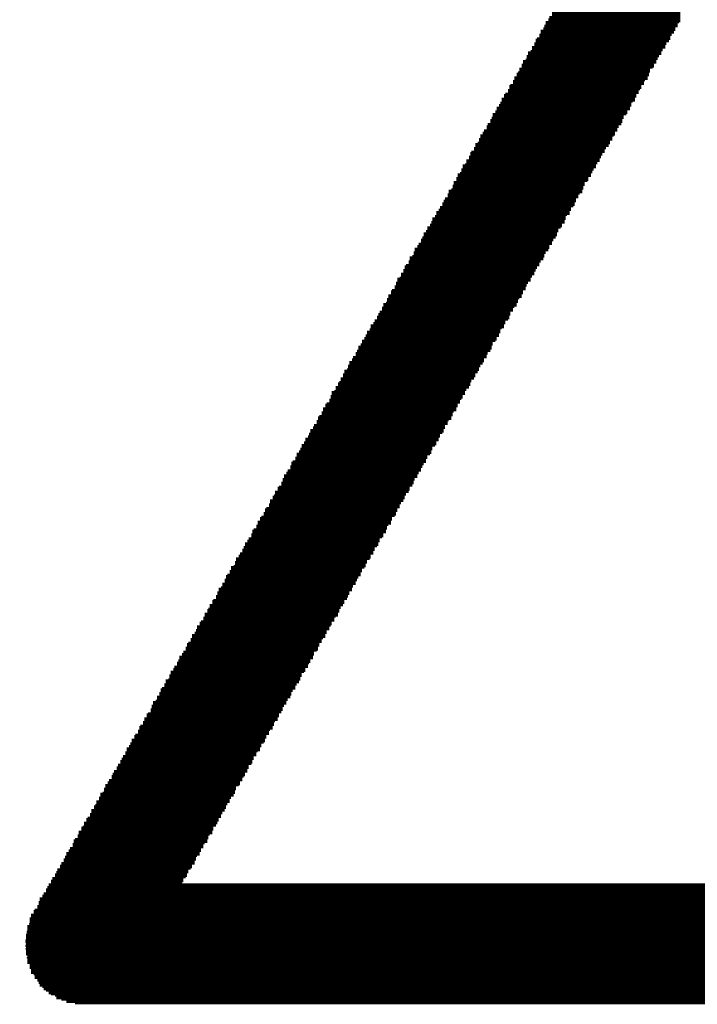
# Model space of a CAD drawing. Extents: x -0.07 to 0.95, y -0.15 to 2.1.
# Tile 11 of 17: x 0.7667 to 0.8206, y 1.1907 to 1.2689. Entities that reach past the tile are written whole.
import ezdxf

# ---------------------------------------------------------------- set-up
doc = ezdxf.new("R2010")
doc.units = 0
doc.layers.get('0').update_dxf_attribs({"linetype": 'CONTINUOUS'})
doc.layers.add('gto', color=2, linetype='CONTINUOUS')

# ---------------------------------------------------------------- blocks, each defined once
blk = doc.blocks.new('D64')
at = {"const_width": 0.00005}
blk.add_lwpolyline([(-0.000025, 0, 1), (0.000025, 0, 1)], format="xyb", close=True, dxfattribs=at)

msp = doc.modelspace()

# ---------------------------------------------------------------- linework, layer by layer
at = {"layer": 'gto', "color": 2, "const_width": 0.001}
for points in [[(0.8088, 1.2687), (0.8188, 1.2687)], [(0.809, 1.269), (0.819, 1.269)], [(0.809, 1.2688), (0.819, 1.2688)], [(0.8091, 1.2692), (0.8192, 1.2692)], [(0.8091, 1.2691), (0.8191, 1.2691)], [(0.8084, 1.268), (0.8184, 1.268)], [(0.8085, 1.2683), (0.8187, 1.2683)], [(0.8085, 1.2681), (0.8185, 1.2681)], [(0.8087, 1.2685), (0.8188, 1.2685)], [(0.8087, 1.2684), (0.8187, 1.2684)], [(0.808, 1.2673), (0.818, 1.2673)], [(0.8081, 1.2676), (0.8183, 1.2676)], [(0.8081, 1.2674), (0.8181, 1.2674)], [(0.8083, 1.2678), (0.8184, 1.2678)], [(0.8083, 1.2677), (0.8183, 1.2677)], [(0.8076, 1.2666), (0.8177, 1.2666)], [(0.8076, 1.2664), (0.8175, 1.2664)], [(0.8077, 1.2669), (0.8178, 1.2669)], [(0.8077, 1.2667), (0.8177, 1.2667)], [(0.8078, 1.267), (0.8178, 1.267)], [(0.808, 1.2671), (0.818, 1.2671)], [(0.807, 1.2656), (0.8171, 1.2656)], [(0.8071, 1.2659), (0.8173, 1.2659)], [(0.8071, 1.2657), (0.8171, 1.2657)], [(0.8073, 1.266), (0.8173, 1.266)], [(0.8074, 1.2663), (0.8174, 1.2663)], [(0.8074, 1.2662), (0.8174, 1.2662)], [(0.8066, 1.2649), (0.8167, 1.2649)], [(0.8067, 1.2652), (0.8168, 1.2652)], [(0.8067, 1.265), (0.8167, 1.265)], [(0.8069, 1.2653), (0.8168, 1.2653)], [(0.807, 1.2655), (0.817, 1.2655)], [(0.8062, 1.2642), (0.8163, 1.2642)], [(0.8062, 1.264), (0.8161, 1.264)], [(0.8063, 1.2643), (0.8163, 1.2643)], [(0.8064, 1.2646), (0.8166, 1.2646)], [(0.8064, 1.2645), (0.8164, 1.2645)], [(0.8066, 1.2647), (0.8166, 1.2647)], [(0.8057, 1.2633), (0.8157, 1.2633)], [(0.8059, 1.2636), (0.8159, 1.2636)], [(0.8059, 1.2635), (0.8159, 1.2635)], [(0.806, 1.2639), (0.8161, 1.2639)], [(0.806, 1.2638), (0.816, 1.2638)], [(0.8052, 1.2625), (0.8153, 1.2625)], [(0.8053, 1.2626), (0.8153, 1.2626)], [(0.8055, 1.2629), (0.8156, 1.2629)], [(0.8055, 1.2628), (0.8154, 1.2628)], [(0.8056, 1.2632), (0.8157, 1.2632)], [(0.8056, 1.2631), (0.8156, 1.2631)], [(0.8048, 1.2617), (0.8147, 1.2617)], [(0.8049, 1.2619), (0.815, 1.2619)], [(0.8049, 1.2618), (0.8149, 1.2618)], [(0.805, 1.2622), (0.8152, 1.2622)], [(0.805, 1.2621), (0.815, 1.2621)], [(0.8052, 1.2624), (0.8152, 1.2624)], [(0.8043, 1.261), (0.8145, 1.261)], [(0.8045, 1.2612), (0.8146, 1.2612)], [(0.8045, 1.2611), (0.8145, 1.2611)], [(0.8046, 1.2615), (0.8147, 1.2615)], [(0.8046, 1.2614), (0.8146, 1.2614)], [(0.8039, 1.2602), (0.814, 1.2602)], [(0.8039, 1.2601), (0.8139, 1.2601)], [(0.8041, 1.2605), (0.8142, 1.2605)], [(0.8041, 1.2604), (0.814, 1.2604)], [(0.8042, 1.2607), (0.8142, 1.2607)], [(0.8043, 1.2608), (0.8143, 1.2608)], [(0.8035, 1.2595), (0.8136, 1.2595)], [(0.8035, 1.2594), (0.8135, 1.2594)], [(0.8036, 1.2597), (0.8136, 1.2597)], [(0.8038, 1.26), (0.8138, 1.26)], [(0.8038, 1.2598), (0.8138, 1.2598)], [(0.8029, 1.2586), (0.813, 1.2586)], [(0.8031, 1.2587), (0.813, 1.2587)], [(0.8032, 1.259), (0.8132, 1.259)], [(0.8032, 1.2588), (0.8132, 1.2588)], [(0.8033, 1.2593), (0.8135, 1.2593)], [(0.8033, 1.2591), (0.8133, 1.2591)], [(0.8025, 1.2579), (0.8126, 1.2579)], [(0.8026, 1.258), (0.8126, 1.258)], [(0.8028, 1.2583), (0.8128, 1.2583)], [(0.8028, 1.2581), (0.8128, 1.2581)], [(0.8029, 1.2584), (0.8129, 1.2584)], [(0.8021, 1.257), (0.8121, 1.257)], [(0.8022, 1.2573), (0.8122, 1.2573)], [(0.8022, 1.2572), (0.8122, 1.2572)], [(0.8024, 1.2576), (0.8125, 1.2576)], [(0.8024, 1.2574), (0.8123, 1.2574)], [(0.8025, 1.2577), (0.8125, 1.2577)], [(0.8015, 1.2562), (0.8116, 1.2562)], [(0.8017, 1.2563), (0.8116, 1.2563)], [(0.8018, 1.2566), (0.8119, 1.2566)], [(0.8018, 1.2565), (0.8118, 1.2565)], [(0.8019, 1.2569), (0.8121, 1.2569)], [(0.8019, 1.2567), (0.8119, 1.2567)], [(0.8012, 1.2556), (0.8114, 1.2556)], [(0.8012, 1.2555), (0.8112, 1.2555)], [(0.8014, 1.2559), (0.8115, 1.2559)], [(0.8014, 1.2557), (0.8114, 1.2557)], [(0.8015, 1.256), (0.8115, 1.256)], [(0.8008, 1.2549), (0.8109, 1.2549)], [(0.8008, 1.2548), (0.8108, 1.2548)], [(0.801, 1.255), (0.8109, 1.255)], [(0.8011, 1.2553), (0.8111, 1.2553)], [(0.8011, 1.2552), (0.8111, 1.2552)], [(0.8003, 1.2539), (0.8104, 1.2539)], [(0.8004, 1.2541), (0.8104, 1.2541)], [(0.8005, 1.2543), (0.8105, 1.2543)], [(0.8005, 1.2542), (0.8105, 1.2542)], [(0.8007, 1.2546), (0.8108, 1.2546)], [(0.8007, 1.2545), (0.8107, 1.2545)], [(0.7998, 1.2532), (0.81, 1.2532)], [(0.7998, 1.2531), (0.8098, 1.2531)], [(0.8, 1.2534), (0.81, 1.2534)], [(0.8001, 1.2536), (0.8101, 1.2536)], [(0.8001, 1.2535), (0.8101, 1.2535)], [(0.8003, 1.2538), (0.8102, 1.2538)], [(0.7994, 1.2524), (0.8094, 1.2524)], [(0.7995, 1.2527), (0.8095, 1.2527)], [(0.7995, 1.2525), (0.8095, 1.2525)], [(0.7997, 1.2529), (0.8098, 1.2529)], [(0.7997, 1.2528), (0.8097, 1.2528)], [(0.7988, 1.2515), (0.809, 1.2515)], [(0.799, 1.2517), (0.809, 1.2517)], [(0.7991, 1.252), (0.8093, 1.252)], [(0.7991, 1.2518), (0.8091, 1.2518)], [(0.7993, 1.2522), (0.8094, 1.2522)], [(0.7993, 1.2521), (0.8093, 1.2521)], [(0.7984, 1.2507), (0.8084, 1.2507)], [(0.7986, 1.251), (0.8087, 1.251)], [(0.7986, 1.2508), (0.8085, 1.2508)], [(0.7987, 1.2512), (0.8088, 1.2512)], [(0.7987, 1.2511), (0.8087, 1.2511)], [(0.7988, 1.2514), (0.8088, 1.2514)], [(0.798, 1.25), (0.808, 1.25)], [(0.7981, 1.2503), (0.8083, 1.2503)], [(0.7981, 1.2501), (0.8081, 1.2501)], [(0.7983, 1.2505), (0.8084, 1.2505)], [(0.7983, 1.2504), (0.8083, 1.2504)], [(0.7976, 1.2493), (0.8076, 1.2493)], [(0.7977, 1.2496), (0.8078, 1.2496)], [(0.7977, 1.2494), (0.8077, 1.2494)], [(0.7979, 1.2497), (0.8078, 1.2497)], [(0.798, 1.2498), (0.808, 1.2498)], [(0.7972, 1.2486), (0.8073, 1.2486)], [(0.7972, 1.2484), (0.8071, 1.2484)], [(0.7973, 1.2489), (0.8074, 1.2489)], [(0.7973, 1.2487), (0.8073, 1.2487)], [(0.7974, 1.249), (0.8074, 1.249)], [(0.7976, 1.2491), (0.8076, 1.2491)], [(0.7966, 1.2476), (0.8067, 1.2476)], [(0.7967, 1.2479), (0.8069, 1.2479)], [(0.7967, 1.2477), (0.8067, 1.2477)], [(0.7969, 1.248), (0.8069, 1.248)], [(0.797, 1.2483), (0.807, 1.2483)], [(0.797, 1.2482), (0.807, 1.2482)], [(0.7962, 1.2469), (0.8063, 1.2469)], [(0.7963, 1.247), (0.8063, 1.247)], [(0.7965, 1.2473), (0.8066, 1.2473)], [(0.7965, 1.2472), (0.8064, 1.2472)], [(0.7966, 1.2475), (0.8066, 1.2475)], [(0.7959, 1.2463), (0.8059, 1.2463)], [(0.7959, 1.2462), (0.8059, 1.2462)], [(0.796, 1.2466), (0.8062, 1.2466)], [(0.796, 1.2465), (0.806, 1.2465)], [(0.7962, 1.2467), (0.8062, 1.2467)], [(0.7953, 1.2453), (0.8053, 1.2453)], [(0.7955, 1.2456), (0.8056, 1.2456)], [(0.7955, 1.2455), (0.8055, 1.2455)], [(0.7956, 1.2459), (0.8057, 1.2459)], [(0.7956, 1.2458), (0.8056, 1.2458)], [(0.7958, 1.246), (0.8057, 1.246)], [(0.7949, 1.2446), (0.8049, 1.2446)], [(0.7949, 1.2445), (0.8049, 1.2445)], [(0.7951, 1.2449), (0.8052, 1.2449)], [(0.7951, 1.2448), (0.805, 1.2448)], [(0.7952, 1.2451), (0.8052, 1.2451)], [(0.7953, 1.2452), (0.8053, 1.2452)], [(0.7943, 1.2437), (0.8043, 1.2437)], [(0.7945, 1.2439), (0.8046, 1.2439)], [(0.7945, 1.2438), (0.8045, 1.2438)], [(0.7946, 1.2442), (0.8048, 1.2442)], [(0.7946, 1.2441), (0.8046, 1.2441)], [(0.7948, 1.2444), (0.8048, 1.2444)], [(0.7939, 1.243), (0.8041, 1.243)], [(0.7941, 1.2432), (0.8042, 1.2432)], [(0.7941, 1.2431), (0.8041, 1.2431)], [(0.7942, 1.2434), (0.8042, 1.2434)], [(0.7943, 1.2435), (0.8043, 1.2435)], [(0.7935, 1.2422), (0.8036, 1.2422)], [(0.7935, 1.2421), (0.8035, 1.2421)], [(0.7936, 1.2425), (0.8038, 1.2425)], [(0.7936, 1.2424), (0.8036, 1.2424)], [(0.7938, 1.2427), (0.8038, 1.2427)], [(0.7939, 1.2428), (0.8039, 1.2428)], [(0.7931, 1.2415), (0.8032, 1.2415)], [(0.7931, 1.2414), (0.8031, 1.2414)], [(0.7932, 1.2417), (0.8032, 1.2417)], [(0.7934, 1.242), (0.8035, 1.242)], [(0.7934, 1.2418), (0.8033, 1.2418)], [(0.7925, 1.2406), (0.8026, 1.2406)], [(0.7927, 1.2407), (0.8026, 1.2407)], [(0.7928, 1.241), (0.8029, 1.241)], [(0.7928, 1.2408), (0.8028, 1.2408)], [(0.7929, 1.2413), (0.8031, 1.2413)], [(0.7929, 1.2411), (0.8029, 1.2411)], [(0.7922, 1.24), (0.8022, 1.24)], [(0.7922, 1.2399), (0.8022, 1.2399)], [(0.7924, 1.2403), (0.8025, 1.2403)], [(0.7924, 1.2401), (0.8024, 1.2401)], [(0.7925, 1.2404), (0.8025, 1.2404)], [(0.7917, 1.239), (0.8017, 1.239)], [(0.7918, 1.2393), (0.8019, 1.2393)], [(0.7918, 1.2392), (0.8018, 1.2392)], [(0.792, 1.2396), (0.8021, 1.2396)], [(0.792, 1.2394), (0.8019, 1.2394)], [(0.7921, 1.2397), (0.8021, 1.2397)], [(0.7913, 1.2383), (0.8014, 1.2383)], [(0.7913, 1.2382), (0.8012, 1.2382)], [(0.7914, 1.2386), (0.8015, 1.2386)], [(0.7914, 1.2385), (0.8014, 1.2385)], [(0.7915, 1.2389), (0.8017, 1.2389)], [(0.7915, 1.2387), (0.8015, 1.2387)], [(0.7908, 1.2376), (0.801, 1.2376)], [(0.7908, 1.2375), (0.8008, 1.2375)], [(0.791, 1.2379), (0.8011, 1.2379)], [(0.791, 1.2378), (0.801, 1.2378)], [(0.7911, 1.238), (0.8011, 1.238)], [(0.7904, 1.2369), (0.8005, 1.2369)], [(0.7904, 1.2368), (0.8004, 1.2368)], [(0.7905, 1.237), (0.8005, 1.237)], [(0.7907, 1.2373), (0.8007, 1.2373)], [(0.7907, 1.2372), (0.8007, 1.2372)], [(0.7898, 1.2359), (0.8, 1.2359)], [(0.79, 1.2361), (0.8, 1.2361)], [(0.7901, 1.2363), (0.8001, 1.2363)], [(0.7901, 1.2362), (0.8001, 1.2362)], [(0.7903, 1.2366), (0.8004, 1.2366)], [(0.7903, 1.2365), (0.8003, 1.2365)], [(0.7894, 1.2352), (0.7995, 1.2352)], [(0.7894, 1.2351), (0.7994, 1.2351)], [(0.7896, 1.2354), (0.7995, 1.2354)], [(0.7897, 1.2356), (0.7998, 1.2356)], [(0.7897, 1.2355), (0.7997, 1.2355)], [(0.7898, 1.2358), (0.7998, 1.2358)], [(0.789, 1.2344), (0.799, 1.2344)], [(0.7891, 1.2347), (0.7991, 1.2347)], [(0.7891, 1.2345), (0.7991, 1.2345)], [(0.7893, 1.2349), (0.7994, 1.2349)], [(0.7893, 1.2348), (0.7993, 1.2348)], [(0.7886, 1.2337), (0.7986, 1.2337)], [(0.7886, 1.2335), (0.7986, 1.2335)], [(0.7887, 1.234), (0.7988, 1.234)], [(0.7887, 1.2338), (0.7987, 1.2338)], [(0.7889, 1.2342), (0.799, 1.2342)], [(0.7889, 1.2341), (0.7988, 1.2341)], [(0.7882, 1.233), (0.7983, 1.233)], [(0.7882, 1.2328), (0.7981, 1.2328)], [(0.7883, 1.2333), (0.7984, 1.2333)], [(0.7883, 1.2331), (0.7983, 1.2331)], [(0.7884, 1.2334), (0.7984, 1.2334)], [(0.7876, 1.232), (0.7977, 1.232)], [(0.7877, 1.2323), (0.7979, 1.2323)], [(0.7877, 1.2321), (0.7977, 1.2321)], [(0.7879, 1.2325), (0.798, 1.2325)], [(0.7879, 1.2324), (0.7979, 1.2324)], [(0.788, 1.2327), (0.798, 1.2327)], [(0.7872, 1.2313), (0.7973, 1.2313)], [(0.7873, 1.2314), (0.7973, 1.2314)], [(0.7875, 1.2317), (0.7974, 1.2317)], [(0.7875, 1.2316), (0.7974, 1.2316)], [(0.7876, 1.2318), (0.7976, 1.2318)], [(0.7868, 1.2306), (0.7969, 1.2306)], [(0.7868, 1.2304), (0.7967, 1.2304)], [(0.7869, 1.2307), (0.7969, 1.2307)], [(0.787, 1.231), (0.797, 1.231)], [(0.787, 1.2309), (0.797, 1.2309)], [(0.7872, 1.2311), (0.7972, 1.2311)], [(0.7862, 1.2296), (0.7963, 1.2296)], [(0.7863, 1.2297), (0.7963, 1.2297)], [(0.7865, 1.23), (0.7966, 1.23)], [(0.7865, 1.2299), (0.7965, 1.2299)], [(0.7866, 1.2303), (0.7967, 1.2303)], [(0.7866, 1.2302), (0.7966, 1.2302)], [(0.7858, 1.2289), (0.7959, 1.2289)], [(0.7859, 1.229), (0.7959, 1.229)], [(0.7861, 1.2293), (0.7962, 1.2293)], [(0.7861, 1.2292), (0.796, 1.2292)], [(0.7862, 1.2295), (0.7962, 1.2295)], [(0.7855, 1.2283), (0.7956, 1.2283)], [(0.7855, 1.2282), (0.7955, 1.2282)], [(0.7856, 1.2286), (0.7958, 1.2286)], [(0.7856, 1.2285), (0.7956, 1.2285)], [(0.7858, 1.2287), (0.7958, 1.2287)], [(0.7849, 1.2273), (0.7949, 1.2273)], [(0.7851, 1.2276), (0.7952, 1.2276)], [(0.7851, 1.2275), (0.7951, 1.2275)], [(0.7852, 1.2279), (0.7953, 1.2279)], [(0.7852, 1.2278), (0.7952, 1.2278)], [(0.7853, 1.228), (0.7953, 1.228)], [(0.7845, 1.2266), (0.7946, 1.2266)], [(0.7845, 1.2265), (0.7945, 1.2265)], [(0.7846, 1.2269), (0.7948, 1.2269)], [(0.7846, 1.2268), (0.7946, 1.2268)], [(0.7848, 1.2271), (0.7948, 1.2271)], [(0.7849, 1.2272), (0.7949, 1.2272)], [(0.7839, 1.2257), (0.7939, 1.2257)], [(0.7841, 1.2259), (0.7942, 1.2259)], [(0.7841, 1.2258), (0.7941, 1.2258)], [(0.7842, 1.2261), (0.7942, 1.2261)], [(0.7844, 1.2264), (0.7943, 1.2264)], [(0.7844, 1.2262), (0.7943, 1.2262)], [(0.7835, 1.225), (0.7936, 1.225)], [(0.7837, 1.2251), (0.7936, 1.2251)], [(0.7838, 1.2254), (0.7938, 1.2254)], [(0.7838, 1.2252), (0.7938, 1.2252)], [(0.7839, 1.2255), (0.7939, 1.2255)], [(0.7831, 1.2243), (0.7932, 1.2243)], [(0.7832, 1.2244), (0.7932, 1.2244)], [(0.7834, 1.2247), (0.7934, 1.2247)], [(0.7834, 1.2245), (0.7934, 1.2245)], [(0.7835, 1.2248), (0.7935, 1.2248)], [(0.7827, 1.2234), (0.7927, 1.2234)], [(0.7828, 1.2237), (0.7929, 1.2237)], [(0.7828, 1.2235), (0.7928, 1.2235)], [(0.783, 1.224), (0.7931, 1.224)], [(0.783, 1.2238), (0.7929, 1.2238)], [(0.7831, 1.2241), (0.7931, 1.2241)], [(0.7823, 1.2227), (0.7922, 1.2227)], [(0.7823, 1.2226), (0.7922, 1.2226)], [(0.7824, 1.223), (0.7925, 1.223)], [(0.7824, 1.2228), (0.7924, 1.2228)], [(0.7825, 1.2233), (0.7927, 1.2233)], [(0.7825, 1.2231), (0.7925, 1.2231)], [(0.7818, 1.222), (0.792, 1.222)], [(0.7818, 1.2219), (0.7918, 1.2219)], [(0.782, 1.2223), (0.7921, 1.2223)], [(0.782, 1.2221), (0.792, 1.2221)], [(0.7821, 1.2224), (0.7921, 1.2224)], [(0.7813, 1.221), (0.7913, 1.221)], [(0.7814, 1.2213), (0.7915, 1.2213)], [(0.7814, 1.2212), (0.7914, 1.2212)], [(0.7816, 1.2216), (0.7917, 1.2216)], [(0.7816, 1.2214), (0.7915, 1.2214)], [(0.7817, 1.2217), (0.7917, 1.2217)], [(0.7808, 1.2203), (0.791, 1.2203)], [(0.781, 1.2206), (0.7911, 1.2206)], [(0.781, 1.2205), (0.791, 1.2205)], [(0.7811, 1.2207), (0.7911, 1.2207)], [(0.7813, 1.2209), (0.7913, 1.2209)], [(0.7804, 1.2196), (0.7905, 1.2196)], [(0.7804, 1.2195), (0.7904, 1.2195)], [(0.7806, 1.2198), (0.7905, 1.2198)], [(0.7807, 1.22), (0.7907, 1.22)], [(0.7807, 1.2199), (0.7907, 1.2199)], [(0.7808, 1.2202), (0.7908, 1.2202)], [(0.78, 1.2189), (0.7901, 1.2189)], [(0.78, 1.2188), (0.79, 1.2188)], [(0.7801, 1.219), (0.7901, 1.219)], [(0.7803, 1.2193), (0.7904, 1.2193)], [(0.7803, 1.2192), (0.7903, 1.2192)], [(0.7794, 1.2179), (0.7896, 1.2179)], [(0.7796, 1.2181), (0.7896, 1.2181)], [(0.7797, 1.2183), (0.7898, 1.2183)], [(0.7797, 1.2182), (0.7897, 1.2182)], [(0.7799, 1.2186), (0.79, 1.2186)], [(0.7799, 1.2185), (0.7898, 1.2185)], [(0.779, 1.2171), (0.789, 1.2171)], [(0.7792, 1.2174), (0.7891, 1.2174)], [(0.7792, 1.2172), (0.7891, 1.2172)], [(0.7793, 1.2176), (0.7894, 1.2176)], [(0.7793, 1.2175), (0.7893, 1.2175)], [(0.7794, 1.2178), (0.7894, 1.2178)], [(0.7786, 1.2164), (0.7886, 1.2164)], [(0.7787, 1.2167), (0.7889, 1.2167)], [(0.7787, 1.2165), (0.7887, 1.2165)], [(0.7789, 1.2169), (0.789, 1.2169)], [(0.7789, 1.2168), (0.7889, 1.2168)], [(0.7782, 1.2157), (0.7883, 1.2157)], [(0.7783, 1.216), (0.7884, 1.216)], [(0.7783, 1.2158), (0.7883, 1.2158)], [(0.7785, 1.2161), (0.7884, 1.2161)], [(0.7786, 1.2162), (0.7886, 1.2162)], [(0.7778, 1.215), (0.7879, 1.215)], [(0.7778, 1.2148), (0.7877, 1.2148)], [(0.7779, 1.2153), (0.788, 1.2153)], [(0.7779, 1.2151), (0.7879, 1.2151)], [(0.778, 1.2154), (0.788, 1.2154)], [(0.7782, 1.2155), (0.7882, 1.2155)], [(0.7772, 1.214), (0.7873, 1.214)], [(0.7773, 1.2143), (0.7875, 1.2143)], [(0.7773, 1.2141), (0.7873, 1.2141)], [(0.7775, 1.2144), (0.7875, 1.2144)], [(0.7776, 1.2147), (0.7876, 1.2147)], [(0.7776, 1.2145), (0.7876, 1.2145)], [(0.7768, 1.2133), (0.7869, 1.2133)], [(0.7769, 1.2134), (0.7869, 1.2134)], [(0.7771, 1.2137), (0.7872, 1.2137)], [(0.7771, 1.2136), (0.787, 1.2136)], [(0.7772, 1.2138), (0.7872, 1.2138)], [(0.7763, 1.2124), (0.7863, 1.2124)], [(0.7765, 1.2127), (0.7865, 1.2127)], [(0.7765, 1.2126), (0.7865, 1.2126)], [(0.7766, 1.213), (0.7868, 1.213)], [(0.7766, 1.2129), (0.7866, 1.2129)], [(0.7768, 1.2131), (0.7868, 1.2131)], [(0.7758, 1.2116), (0.7859, 1.2116)], [(0.7759, 1.2117), (0.7859, 1.2117)], [(0.7761, 1.212), (0.7862, 1.212)], [(0.7761, 1.2119), (0.7861, 1.2119)], [(0.7762, 1.2123), (0.7863, 1.2123)], [(0.7762, 1.2122), (0.7862, 1.2122)], [(0.7755, 1.211), (0.7855, 1.211)], [(0.7755, 1.2109), (0.7855, 1.2109)], [(0.7756, 1.2113), (0.7858, 1.2113)], [(0.7756, 1.2112), (0.7856, 1.2112)], [(0.7758, 1.2115), (0.7858, 1.2115)], [(0.7751, 1.2103), (0.7852, 1.2103)], [(0.7751, 1.2102), (0.7851, 1.2102)], [(0.7752, 1.2106), (0.7853, 1.2106)], [(0.7752, 1.2105), (0.7852, 1.2105)], [(0.7754, 1.2108), (0.7853, 1.2108)], [(0.7745, 1.2093), (0.7846, 1.2093)], [(0.7747, 1.2096), (0.7848, 1.2096)], [(0.7747, 1.2095), (0.7846, 1.2095)], [(0.7748, 1.2098), (0.7848, 1.2098)], [(0.7749, 1.21), (0.7849, 1.21)], [(0.7749, 1.2099), (0.7849, 1.2099)], [(0.7741, 1.2086), (0.7842, 1.2086)], [(0.7741, 1.2085), (0.7841, 1.2085)], [(0.7742, 1.2088), (0.7842, 1.2088)], [(0.7744, 1.2091), (0.7844, 1.2091)], [(0.7744, 1.2089), (0.7844, 1.2089)], [(0.7745, 1.2092), (0.7845, 1.2092)], [(0.7735, 1.2077), (0.7837, 1.2077)], [(0.7737, 1.2079), (0.7838, 1.2079)], [(0.7737, 1.2078), (0.7837, 1.2078)], [(0.7738, 1.2081), (0.7838, 1.2081)], [(0.774, 1.2084), (0.7839, 1.2084)], [(0.774, 1.2082), (0.7839, 1.2082)], [(0.7731, 1.207), (0.7832, 1.207)], [(0.7733, 1.2071), (0.7832, 1.2071)], [(0.7734, 1.2074), (0.7834, 1.2074)], [(0.7734, 1.2072), (0.7834, 1.2072)], [(0.7735, 1.2075), (0.7835, 1.2075)], [(0.7728, 1.2064), (0.7828, 1.2064)], [(0.7728, 1.2063), (0.7828, 1.2063)], [(0.773, 1.2067), (0.7831, 1.2067)], [(0.773, 1.2065), (0.783, 1.2065)], [(0.7731, 1.2068), (0.7831, 1.2068)], [(0.7723, 1.2054), (0.7823, 1.2054)], [(0.7724, 1.2057), (0.7825, 1.2057)], [(0.7724, 1.2055), (0.7824, 1.2055)], [(0.7726, 1.206), (0.7827, 1.206)], [(0.7726, 1.2058), (0.7825, 1.2058)], [(0.7727, 1.2061), (0.7827, 1.2061)], [(0.7718, 1.2047), (0.782, 1.2047)], [(0.7718, 1.2046), (0.7818, 1.2046)], [(0.772, 1.205), (0.7821, 1.205)], [(0.772, 1.2048), (0.782, 1.2048)], [(0.7721, 1.2051), (0.7821, 1.2051)], [(0.7723, 1.2053), (0.7823, 1.2053)], [(0.7714, 1.204), (0.7816, 1.204)], [(0.7714, 1.2039), (0.7814, 1.2039)], [(0.7716, 1.2043), (0.7817, 1.2043)], [(0.7716, 1.2041), (0.7816, 1.2041)], [(0.7717, 1.2044), (0.7817, 1.2044)], [(0.7709, 1.203), (0.781, 1.203)], [(0.771, 1.2033), (0.7811, 1.2033)], [(0.771, 1.2032), (0.781, 1.2032)], [(0.7711, 1.2034), (0.7811, 1.2034)], [(0.7713, 1.2037), (0.7813, 1.2037)], [(0.7713, 1.2036), (0.7813, 1.2036)], [(0.7704, 1.2023), (0.7806, 1.2023)], [(0.7706, 1.2025), (0.7806, 1.2025)], [(0.7707, 1.2027), (0.7807, 1.2027)], [(0.7707, 1.2026), (0.7807, 1.2026)], [(0.7709, 1.2029), (0.7808, 1.2029)], [(0.77, 1.2015), (0.78, 1.2015)], [(0.7702, 1.2018), (0.7801, 1.2018)], [(0.7702, 1.2016), (0.7801, 1.2016)], [(0.7703, 1.202), (0.7804, 1.202)], [(0.7703, 1.2019), (0.7803, 1.2019)], [(0.7704, 1.2022), (0.7804, 1.2022)], [(0.7696, 1.2008), (0.7796, 1.2008)], [(0.7697, 1.201), (0.7797, 1.201)], [(0.7697, 1.2009), (0.7797, 1.2009)], [(0.7699, 1.2013), (0.78, 1.2013)], [(0.7699, 1.2012), (0.7799, 1.2012)], [(0.7692, 1.2001), (0.7792, 1.2001)], [(0.7692, 1.1999), (0.7792, 1.1999)], [(0.7693, 1.2003), (0.7794, 1.2003)], [(0.7693, 1.2002), (0.7793, 1.2002)], [(0.7695, 1.2006), (0.7796, 1.2006)], [(0.7695, 1.2005), (0.7794, 1.2005)], [(0.7686, 1.1991), (0.9036, 1.1991)], [(0.7688, 1.1994), (0.9035, 1.1994)], [(0.7688, 1.1992), (0.9035, 1.1992)], [(0.7689, 1.1996), (0.9033, 1.1996)], [(0.7689, 1.1995), (0.9033, 1.1995)], [(0.769, 1.1998), (0.9032, 1.1998)], [(0.7682, 1.1984), (0.904, 1.1984)], [(0.7683, 1.1987), (0.9039, 1.1987)], [(0.7683, 1.1985), (0.9039, 1.1985)], [(0.7685, 1.1989), (0.9036, 1.1989)], [(0.7685, 1.1988), (0.9037, 1.1988)], [(0.7678, 1.1977), (0.9045, 1.1977)], [(0.7679, 1.1978), (0.9043, 1.1978)], [(0.7681, 1.1981), (0.9042, 1.1981)], [(0.7681, 1.198), (0.9042, 1.198)], [(0.7682, 1.1982), (0.904, 1.1982)], [(0.7675, 1.1971), (0.9046, 1.1971)], [(0.7675, 1.197), (0.9047, 1.197)], [(0.7675, 1.1968), (0.9047, 1.1968)], [(0.7676, 1.1974), (0.9046, 1.1974)], [(0.7676, 1.1973), (0.9046, 1.1973)], [(0.7678, 1.1975), (0.9045, 1.1975)], [(0.7673, 1.1965), (0.9049, 1.1965)], [(0.7673, 1.1964), (0.9049, 1.1964)], [(0.7673, 1.1963), (0.9049, 1.1963)], [(0.7673, 1.1961), (0.9049, 1.1961)], [(0.7673, 1.196), (0.9049, 1.196)], [(0.7675, 1.1967), (0.9049, 1.1967)], [(0.7672, 1.1958), (0.905, 1.1958)], [(0.7672, 1.1957), (0.905, 1.1957)], [(0.7672, 1.1956), (0.905, 1.1956)], [(0.7672, 1.1954), (0.905, 1.1954)], [(0.7672, 1.1953), (0.905, 1.1953)], [(0.7672, 1.1951), (0.905, 1.1951)], [(0.7673, 1.195), (0.9049, 1.195)], [(0.7673, 1.1949), (0.9049, 1.1949)], [(0.7673, 1.1947), (0.9049, 1.1947)], [(0.7673, 1.1946), (0.9049, 1.1946)], [(0.7673, 1.1944), (0.9049, 1.1944)], [(0.7675, 1.1943), (0.9047, 1.1943)], [(0.7675, 1.1942), (0.9047, 1.1942)], [(0.7675, 1.194), (0.9047, 1.194)], [(0.7676, 1.1939), (0.9046, 1.1939)], [(0.7676, 1.1937), (0.9046, 1.1937)], [(0.7676, 1.1936), (0.9045, 1.1936)], [(0.7678, 1.1935), (0.9045, 1.1935)], [(0.7679, 1.1933), (0.9043, 1.1933)], [(0.7679, 1.1932), (0.9043, 1.1932)], [(0.7681, 1.193), (0.9042, 1.193)], [(0.7682, 1.1929), (0.904, 1.1929)], [(0.7682, 1.1928), (0.904, 1.1928)], [(0.7683, 1.1926), (0.9039, 1.1926)], [(0.7685, 1.1925), (0.9037, 1.1925)], [(0.7686, 1.1923), (0.9036, 1.1923)], [(0.7688, 1.1922), (0.9035, 1.1922)], [(0.769, 1.192), (0.9032, 1.192)], [(0.7692, 1.1919), (0.903, 1.1919)], [(0.7695, 1.1918), (0.9028, 1.1918)], [(0.7696, 1.1916), (0.9025, 1.1916)], [(0.77, 1.1915), (0.9022, 1.1915)], [(0.7704, 1.1913), (0.9018, 1.1913)], [(0.7711, 1.1912), (0.9011, 1.1912)]]:
    msp.add_lwpolyline(points, dxfattribs=at)

# ---------------------------------------------------------------- block references
at = {"layer": 'gto'}
for p in [(0.8087, 1.2685), (0.8087, 1.2684), (0.8088, 1.2687), (0.809, 1.2688), (0.8187, 1.2684), (0.8188, 1.2687), (0.8188, 1.2685), (0.819, 1.2688), (0.8081, 1.2676), (0.8083, 1.2678), (0.8083, 1.2677), (0.8084, 1.268), (0.8085, 1.2683), (0.8085, 1.2681), (0.8183, 1.2677), (0.8183, 1.2676), (0.8184, 1.268), (0.8184, 1.2678), (0.8185, 1.2681), (0.8187, 1.2683), (0.8077, 1.2669), (0.8078, 1.267), (0.808, 1.2673), (0.808, 1.2671), (0.8081, 1.2674), (0.8178, 1.267), (0.8178, 1.2669), (0.818, 1.2673), (0.818, 1.2671), (0.8181, 1.2674), (0.8074, 1.2663), (0.8074, 1.2662), (0.8076, 1.2666), (0.8076, 1.2664), (0.8077, 1.2667), (0.8174, 1.2663), (0.8174, 1.2662), (0.8175, 1.2664), (0.8177, 1.2667), (0.8177, 1.2666), (0.8069, 1.2653), (0.807, 1.2656), (0.807, 1.2655), (0.8071, 1.2659), (0.8071, 1.2657), (0.8073, 1.266), (0.8168, 1.2653), (0.817, 1.2655), (0.8171, 1.2657), (0.8171, 1.2656), (0.8173, 1.266), (0.8173, 1.2659), (0.8064, 1.2646), (0.8064, 1.2645), (0.8066, 1.2649), (0.8066, 1.2647), (0.8067, 1.2652), (0.8067, 1.265), (0.8164, 1.2645), (0.8166, 1.2647), (0.8166, 1.2646), (0.8167, 1.265), (0.8167, 1.2649), (0.8168, 1.2652), (0.806, 1.2639), (0.806, 1.2638), (0.8062, 1.2642), (0.8062, 1.264), (0.8063, 1.2643), (0.816, 1.2638), (0.8161, 1.264), (0.8161, 1.2639), (0.8163, 1.2643), (0.8163, 1.2642), (0.8055, 1.2629), (0.8056, 1.2632), (0.8056, 1.2631), (0.8057, 1.2633), (0.8059, 1.2636), (0.8059, 1.2635), (0.8156, 1.2631), (0.8156, 1.2629), (0.8157, 1.2633), (0.8157, 1.2632), (0.8159, 1.2636), (0.8159, 1.2635), (0.805, 1.2622), (0.805, 1.2621), (0.8052, 1.2625), (0.8052, 1.2624), (0.8053, 1.2626), (0.8055, 1.2628), (0.815, 1.2621), (0.8152, 1.2624), (0.8152, 1.2622), (0.8153, 1.2626), (0.8153, 1.2625), (0.8154, 1.2628), (0.8046, 1.2615), (0.8046, 1.2614), (0.8048, 1.2617), (0.8049, 1.2619), (0.8049, 1.2618), (0.8146, 1.2614), (0.8147, 1.2617), (0.8147, 1.2615), (0.8149, 1.2618), (0.815, 1.2619), (0.8042, 1.2607), (0.8043, 1.261), (0.8043, 1.2608), (0.8045, 1.2612), (0.8045, 1.2611), (0.8142, 1.2607), (0.8143, 1.2608), (0.8145, 1.2611), (0.8145, 1.261), (0.8146, 1.2612), (0.8038, 1.26), (0.8038, 1.2598), (0.8039, 1.2602), (0.8039, 1.2601), (0.8041, 1.2605), (0.8041, 1.2604), (0.8138, 1.26), (0.8138, 1.2598), (0.8139, 1.2601), (0.814, 1.2604), (0.814, 1.2602), (0.8142, 1.2605), (0.8032, 1.259), (0.8033, 1.2593), (0.8033, 1.2591), (0.8035, 1.2595), (0.8035, 1.2594), (0.8036, 1.2597), (0.8132, 1.259), (0.8133, 1.2591), (0.8135, 1.2594), (0.8135, 1.2593), (0.8136, 1.2597), (0.8136, 1.2595), (0.8028, 1.2583), (0.8029, 1.2586), (0.8029, 1.2584), (0.8031, 1.2587), (0.8032, 1.2588), (0.8128, 1.2583), (0.8129, 1.2584), (0.813, 1.2587), (0.813, 1.2586), (0.8132, 1.2588), (0.8024, 1.2576), (0.8025, 1.2579), (0.8025, 1.2577), (0.8026, 1.258), (0.8028, 1.2581), (0.8125, 1.2577), (0.8125, 1.2576), (0.8126, 1.258), (0.8126, 1.2579), (0.8128, 1.2581), (0.8019, 1.2569), (0.8019, 1.2567), (0.8021, 1.257), (0.8022, 1.2573), (0.8022, 1.2572), (0.8024, 1.2574), (0.8119, 1.2567), (0.8121, 1.257), (0.8121, 1.2569), (0.8122, 1.2573), (0.8122, 1.2572), (0.8123, 1.2574), (0.8014, 1.2559), (0.8015, 1.2562), (0.8015, 1.256), (0.8017, 1.2563), (0.8018, 1.2566), (0.8018, 1.2565), (0.8115, 1.256), (0.8115, 1.2559), (0.8116, 1.2563), (0.8116, 1.2562), (0.8118, 1.2565), (0.8119, 1.2566), (0.8011, 1.2553), (0.8011, 1.2552), (0.8012, 1.2556), (0.8012, 1.2555), (0.8014, 1.2557), (0.8111, 1.2553), (0.8111, 1.2552), (0.8112, 1.2555), (0.8114, 1.2557), (0.8114, 1.2556), (0.8005, 1.2543), (0.8007, 1.2546), (0.8007, 1.2545), (0.8008, 1.2549), (0.8008, 1.2548), (0.801, 1.255), (0.8105, 1.2543), (0.8107, 1.2545), (0.8108, 1.2548), (0.8108, 1.2546), (0.8109, 1.255), (0.8109, 1.2549), (0.8001, 1.2536), (0.8001, 1.2535), (0.8003, 1.2539), (0.8003, 1.2538), (0.8004, 1.2541), (0.8005, 1.2542), (0.8101, 1.2536), (0.8101, 1.2535), (0.8102, 1.2538), (0.8104, 1.2541), (0.8104, 1.2539), (0.8105, 1.2542), (0.7997, 1.2529), (0.7997, 1.2528), (0.7998, 1.2532), (0.7998, 1.2531), (0.8, 1.2534), (0.8097, 1.2528), (0.8098, 1.2531), (0.8098, 1.2529), (0.81, 1.2534), (0.81, 1.2532), (0.7991, 1.252), (0.7993, 1.2522), (0.7993, 1.2521), (0.7994, 1.2524), (0.7995, 1.2527), (0.7995, 1.2525), (0.8093, 1.2521), (0.8093, 1.252), (0.8094, 1.2524), (0.8094, 1.2522), (0.8095, 1.2527), (0.8095, 1.2525), (0.7987, 1.2512), (0.7988, 1.2515), (0.7988, 1.2514), (0.799, 1.2517), (0.7991, 1.2518), (0.8088, 1.2514), (0.8088, 1.2512), (0.809, 1.2517), (0.809, 1.2515), (0.8091, 1.2518), (0.7983, 1.2505), (0.7983, 1.2504), (0.7984, 1.2507), (0.7986, 1.251), (0.7986, 1.2508), (0.7987, 1.2511), (0.8083, 1.2504), (0.8084, 1.2507), (0.8084, 1.2505), (0.8085, 1.2508), (0.8087, 1.2511), (0.8087, 1.251), (0.7977, 1.2496), (0.7979, 1.2497), (0.798, 1.25), (0.798, 1.2498), (0.7981, 1.2503), (0.7981, 1.2501), (0.8078, 1.2497), (0.8078, 1.2496), (0.808, 1.25), (0.808, 1.2498), (0.8081, 1.2501), (0.8083, 1.2503), (0.7973, 1.2489), (0.7974, 1.249), (0.7976, 1.2493), (0.7976, 1.2491), (0.7977, 1.2494), (0.8074, 1.249), (0.8074, 1.2489), (0.8076, 1.2493), (0.8076, 1.2491), (0.8077, 1.2494), (0.797, 1.2483), (0.797, 1.2482), (0.7972, 1.2486), (0.7972, 1.2484), (0.7973, 1.2487), (0.807, 1.2483), (0.807, 1.2482), (0.8071, 1.2484), (0.8073, 1.2487), (0.8073, 1.2486), (0.7965, 1.2473), (0.7966, 1.2476), (0.7966, 1.2475), (0.7967, 1.2479), (0.7967, 1.2477), (0.7969, 1.248), (0.8066, 1.2475), (0.8066, 1.2473), (0.8067, 1.2477), (0.8067, 1.2476), (0.8069, 1.248), (0.8069, 1.2479), (0.796, 1.2466), (0.796, 1.2465), (0.7962, 1.2469), (0.7962, 1.2467), (0.7963, 1.247), (0.7965, 1.2472), (0.806, 1.2465), (0.8062, 1.2467), (0.8062, 1.2466), (0.8063, 1.247), (0.8063, 1.2469), (0.8064, 1.2472), (0.7956, 1.2459), (0.7956, 1.2458), (0.7958, 1.246), (0.7959, 1.2463), (0.7959, 1.2462), (0.8056, 1.2458), (0.8057, 1.246), (0.8057, 1.2459), (0.8059, 1.2463), (0.8059, 1.2462), (0.7951, 1.2449), (0.7952, 1.2451), (0.7953, 1.2453), (0.7953, 1.2452), (0.7955, 1.2456), (0.7955, 1.2455), (0.8052, 1.2451), (0.8052, 1.2449), (0.8053, 1.2453), (0.8053, 1.2452), (0.8055, 1.2455), (0.8056, 1.2456), (0.7946, 1.2442), (0.7948, 1.2444), (0.7949, 1.2446), (0.7949, 1.2445), (0.7951, 1.2448), (0.8048, 1.2444), (0.8048, 1.2442), (0.8049, 1.2446), (0.8049, 1.2445), (0.805, 1.2448), (0.7942, 1.2434), (0.7943, 1.2437), (0.7943, 1.2435), (0.7945, 1.2439), (0.7945, 1.2438), (0.7946, 1.2441), (0.8042, 1.2434), (0.8043, 1.2437), (0.8043, 1.2435), (0.8045, 1.2438), (0.8046, 1.2441), (0.8046, 1.2439), (0.7938, 1.2427), (0.7939, 1.243), (0.7939, 1.2428), (0.7941, 1.2432), (0.7941, 1.2431), (0.8038, 1.2427), (0.8039, 1.2428), (0.8041, 1.2431), (0.8041, 1.243), (0.8042, 1.2432), (0.7934, 1.242), (0.7934, 1.2418), (0.7935, 1.2422), (0.7935, 1.2421), (0.7936, 1.2425), (0.7936, 1.2424), (0.8033, 1.2418), (0.8035, 1.2421), (0.8035, 1.242), (0.8036, 1.2424), (0.8036, 1.2422), (0.8038, 1.2425), (0.7928, 1.241), (0.7929, 1.2413), (0.7929, 1.2411), (0.7931, 1.2415), (0.7931, 1.2414), (0.7932, 1.2417), (0.8029, 1.2411), (0.8029, 1.241), (0.8031, 1.2414), (0.8031, 1.2413), (0.8032, 1.2417), (0.8032, 1.2415), (0.7924, 1.2403), (0.7925, 1.2406), (0.7925, 1.2404), (0.7927, 1.2407), (0.7928, 1.2408), (0.8025, 1.2404), (0.8025, 1.2403), (0.8026, 1.2407), (0.8026, 1.2406), (0.8028, 1.2408), (0.792, 1.2396), (0.7921, 1.2397), (0.7922, 1.24), (0.7922, 1.2399), (0.7924, 1.2401), (0.8021, 1.2397), (0.8021, 1.2396), (0.8022, 1.24), (0.8022, 1.2399), (0.8024, 1.2401), (0.7915, 1.2389), (0.7915, 1.2387), (0.7917, 1.239), (0.7918, 1.2393), (0.7918, 1.2392), (0.792, 1.2394), (0.8015, 1.2387), (0.8017, 1.239), (0.8017, 1.2389), (0.8018, 1.2392), (0.8019, 1.2394), (0.8019, 1.2393), (0.791, 1.2379), (0.7911, 1.238), (0.7913, 1.2383), (0.7913, 1.2382), (0.7914, 1.2386), (0.7914, 1.2385), (0.8011, 1.238), (0.8011, 1.2379), (0.8012, 1.2382), (0.8014, 1.2385), (0.8014, 1.2383), (0.8015, 1.2386), (0.7907, 1.2373), (0.7907, 1.2372), (0.7908, 1.2376), (0.7908, 1.2375), (0.791, 1.2378), (0.8007, 1.2373), (0.8007, 1.2372), (0.8008, 1.2375), (0.801, 1.2378), (0.801, 1.2376), (0.7901, 1.2363), (0.7903, 1.2366), (0.7903, 1.2365), (0.7904, 1.2369), (0.7904, 1.2368), (0.7905, 1.237), (0.8001, 1.2363), (0.8003, 1.2365), (0.8004, 1.2368), (0.8004, 1.2366), (0.8005, 1.237), (0.8005, 1.2369), (0.7897, 1.2356), (0.7898, 1.2359), (0.7898, 1.2358), (0.79, 1.2361), (0.7901, 1.2362), (0.7998, 1.2358), (0.7998, 1.2356), (0.8, 1.2361), (0.8, 1.2359), (0.8001, 1.2362), (0.7893, 1.2349), (0.7893, 1.2348), (0.7894, 1.2352), (0.7894, 1.2351), (0.7896, 1.2354), (0.7897, 1.2355), (0.7993, 1.2348), (0.7994, 1.2351), (0.7994, 1.2349), (0.7995, 1.2354), (0.7995, 1.2352), (0.7997, 1.2355), (0.7887, 1.234), (0.7889, 1.2342), (0.7889, 1.2341), (0.789, 1.2344), (0.7891, 1.2347), (0.7891, 1.2345), (0.7988, 1.2341), (0.7988, 1.234), (0.799, 1.2344), (0.799, 1.2342), (0.7991, 1.2347), (0.7991, 1.2345), (0.7883, 1.2333), (0.7884, 1.2334), (0.7886, 1.2337), (0.7886, 1.2335), (0.7887, 1.2338), (0.7984, 1.2334), (0.7984, 1.2333), (0.7986, 1.2337), (0.7986, 1.2335), (0.7987, 1.2338), (0.7879, 1.2325), (0.7879, 1.2324), (0.788, 1.2327), (0.7882, 1.233), (0.7882, 1.2328), (0.7883, 1.2331), (0.7979, 1.2324), (0.798, 1.2327), (0.798, 1.2325), (0.7981, 1.2328), (0.7983, 1.2331), (0.7983, 1.233), (0.7875, 1.2317), (0.7875, 1.2316), (0.7876, 1.232), (0.7876, 1.2318), (0.7877, 1.2323), (0.7877, 1.2321), (0.7974, 1.2317), (0.7974, 1.2316), (0.7976, 1.2318), (0.7977, 1.2321), (0.7977, 1.232), (0.7979, 1.2323), (0.787, 1.231), (0.787, 1.2309), (0.7872, 1.2313), (0.7872, 1.2311), (0.7873, 1.2314), (0.797, 1.231), (0.797, 1.2309), (0.7972, 1.2311), (0.7973, 1.2314), (0.7973, 1.2313), (0.7866, 1.2303), (0.7866, 1.2302), (0.7868, 1.2306), (0.7868, 1.2304), (0.7869, 1.2307), (0.7966, 1.2302), (0.7967, 1.2304), (0.7967, 1.2303), (0.7969, 1.2307), (0.7969, 1.2306), (0.7861, 1.2293), (0.7862, 1.2296), (0.7862, 1.2295), (0.7863, 1.2297), (0.7865, 1.23), (0.7865, 1.2299), (0.7962, 1.2295), (0.7962, 1.2293), (0.7963, 1.2297), (0.7963, 1.2296), (0.7965, 1.2299), (0.7966, 1.23), (0.7856, 1.2286), (0.7856, 1.2285), (0.7858, 1.2289), (0.7858, 1.2287), (0.7859, 1.229), (0.7861, 1.2292), (0.7956, 1.2285), (0.7958, 1.2287), (0.7958, 1.2286), (0.7959, 1.229), (0.7959, 1.2289), (0.796, 1.2292), (0.7852, 1.2279), (0.7852, 1.2278), (0.7853, 1.228), (0.7855, 1.2283), (0.7855, 1.2282), (0.7952, 1.2278), (0.7953, 1.228), (0.7953, 1.2279), (0.7955, 1.2282), (0.7956, 1.2283), (0.7848, 1.2271), (0.7849, 1.2273), (0.7849, 1.2272), (0.7851, 1.2276), (0.7851, 1.2275), (0.7948, 1.2271), (0.7949, 1.2273), (0.7949, 1.2272), (0.7951, 1.2275), (0.7952, 1.2276), (0.7844, 1.2264), (0.7844, 1.2262), (0.7845, 1.2266), (0.7845, 1.2265), (0.7846, 1.2269), (0.7846, 1.2268), (0.7943, 1.2264), (0.7943, 1.2262), (0.7945, 1.2265), (0.7946, 1.2268), (0.7946, 1.2266), (0.7948, 1.2269), (0.7838, 1.2254), (0.7839, 1.2257), (0.7839, 1.2255), (0.7841, 1.2259), (0.7841, 1.2258), (0.7842, 1.2261), (0.7938, 1.2254), (0.7939, 1.2257), (0.7939, 1.2255), (0.7941, 1.2258), (0.7942, 1.2261), (0.7942, 1.2259), (0.7834, 1.2247), (0.7835, 1.225), (0.7835, 1.2248), (0.7837, 1.2251), (0.7838, 1.2252), (0.7934, 1.2247), (0.7935, 1.2248), (0.7936, 1.2251), (0.7936, 1.225), (0.7938, 1.2252), (0.783, 1.224), (0.783, 1.2238), (0.7831, 1.2243), (0.7831, 1.2241), (0.7832, 1.2244), (0.7834, 1.2245), (0.7929, 1.2238), (0.7931, 1.2241), (0.7931, 1.224), (0.7932, 1.2244), (0.7932, 1.2243), (0.7934, 1.2245), (0.7824, 1.223), (0.7825, 1.2233), (0.7825, 1.2231), (0.7827, 1.2234), (0.7828, 1.2237), (0.7828, 1.2235), (0.7925, 1.2231), (0.7925, 1.223), (0.7927, 1.2234), (0.7927, 1.2233), (0.7928, 1.2235), (0.7929, 1.2237), (0.782, 1.2223), (0.7821, 1.2224), (0.7823, 1.2227), (0.7823, 1.2226), (0.7824, 1.2228), (0.7921, 1.2224), (0.7921, 1.2223), (0.7922, 1.2227), (0.7922, 1.2226), (0.7924, 1.2228), (0.7816, 1.2216), (0.7817, 1.2217), (0.7818, 1.222), (0.7818, 1.2219), (0.782, 1.2221), (0.7917, 1.2217), (0.7917, 1.2216), (0.7918, 1.2219), (0.792, 1.2221), (0.792, 1.222), (0.7811, 1.2207), (0.7813, 1.221), (0.7813, 1.2209), (0.7814, 1.2213), (0.7814, 1.2212), (0.7816, 1.2214), (0.7911, 1.2207), (0.7913, 1.221), (0.7913, 1.2209), (0.7914, 1.2212), (0.7915, 1.2214), (0.7915, 1.2213), (0.7807, 1.22), (0.7807, 1.2199), (0.7808, 1.2203), (0.7808, 1.2202), (0.781, 1.2206), (0.781, 1.2205), (0.7907, 1.22), (0.7907, 1.2199), (0.7908, 1.2202), (0.791, 1.2205), (0.791, 1.2203), (0.7911, 1.2206), (0.7803, 1.2193), (0.7803, 1.2192), (0.7804, 1.2196), (0.7804, 1.2195), (0.7806, 1.2198), (0.7903, 1.2192), (0.7904, 1.2195), (0.7904, 1.2193), (0.7905, 1.2198), (0.7905, 1.2196), (0.7799, 1.2186), (0.7799, 1.2185), (0.78, 1.2189), (0.78, 1.2188), (0.7801, 1.219), (0.7898, 1.2185), (0.79, 1.2188), (0.79, 1.2186), (0.7901, 1.219), (0.7901, 1.2189), (0.7793, 1.2176), (0.7794, 1.2179), (0.7794, 1.2178), (0.7796, 1.2181), (0.7797, 1.2183), (0.7797, 1.2182), (0.7894, 1.2178), (0.7894, 1.2176), (0.7896, 1.2181), (0.7896, 1.2179), (0.7897, 1.2182), (0.7898, 1.2183), (0.7789, 1.2169), (0.7789, 1.2168), (0.779, 1.2171), (0.7792, 1.2174), (0.7792, 1.2172), (0.7793, 1.2175), (0.7889, 1.2168), (0.789, 1.2171), (0.789, 1.2169), (0.7891, 1.2174), (0.7891, 1.2172), (0.7893, 1.2175), (0.7783, 1.216), (0.7785, 1.2161), (0.7786, 1.2164), (0.7786, 1.2162), (0.7787, 1.2167), (0.7787, 1.2165), (0.7884, 1.2161), (0.7884, 1.216), (0.7886, 1.2164), (0.7886, 1.2162), (0.7887, 1.2165), (0.7889, 1.2167), (0.7779, 1.2153), (0.778, 1.2154), (0.7782, 1.2157), (0.7782, 1.2155), (0.7783, 1.2158), (0.788, 1.2154), (0.788, 1.2153), (0.7882, 1.2155), (0.7883, 1.2158), (0.7883, 1.2157), (0.7775, 1.2144), (0.7776, 1.2147), (0.7776, 1.2145), (0.7778, 1.215), (0.7778, 1.2148), (0.7779, 1.2151), (0.7875, 1.2144), (0.7876, 1.2147), (0.7876, 1.2145), (0.7877, 1.2148), (0.7879, 1.2151), (0.7879, 1.215), (0.7771, 1.2137), (0.7772, 1.214), (0.7772, 1.2138), (0.7773, 1.2143), (0.7773, 1.2141), (0.7872, 1.2138), (0.7872, 1.2137), (0.7873, 1.2141), (0.7873, 1.214), (0.7875, 1.2143), (0.7766, 1.213), (0.7766, 1.2129), (0.7768, 1.2133), (0.7768, 1.2131), (0.7769, 1.2134), (0.7771, 1.2136), (0.7866, 1.2129), (0.7868, 1.2131), (0.7868, 1.213), (0.7869, 1.2134), (0.7869, 1.2133), (0.787, 1.2136), (0.7762, 1.2123), (0.7762, 1.2122), (0.7763, 1.2124), (0.7765, 1.2127), (0.7765, 1.2126), (0.7862, 1.2122), (0.7863, 1.2124), (0.7863, 1.2123), (0.7865, 1.2127), (0.7865, 1.2126), (0.7756, 1.2113), (0.7758, 1.2116), (0.7758, 1.2115), (0.7759, 1.2117), (0.7761, 1.212), (0.7761, 1.2119), (0.7858, 1.2115), (0.7858, 1.2113), (0.7859, 1.2117), (0.7859, 1.2116), (0.7861, 1.2119), (0.7862, 1.212), (0.7752, 1.2106), (0.7752, 1.2105), (0.7754, 1.2108), (0.7755, 1.211), (0.7755, 1.2109), (0.7756, 1.2112), (0.7852, 1.2105), (0.7853, 1.2108), (0.7853, 1.2106), (0.7855, 1.211), (0.7855, 1.2109), (0.7856, 1.2112), (0.7748, 1.2098), (0.7749, 1.21), (0.7749, 1.2099), (0.7751, 1.2103), (0.7751, 1.2102), (0.7848, 1.2098), (0.7849, 1.21), (0.7849, 1.2099), (0.7851, 1.2102), (0.7852, 1.2103), (0.7744, 1.2091), (0.7745, 1.2093), (0.7745, 1.2092), (0.7747, 1.2096), (0.7747, 1.2095), (0.7844, 1.2091), (0.7845, 1.2092), (0.7846, 1.2095), (0.7846, 1.2093), (0.7848, 1.2096), (0.774, 1.2084), (0.774, 1.2082), (0.7741, 1.2086), (0.7741, 1.2085), (0.7742, 1.2088), (0.7744, 1.2089), (0.7839, 1.2084), (0.7839, 1.2082), (0.7841, 1.2085), (0.7842, 1.2088), (0.7842, 1.2086), (0.7844, 1.2089), (0.7734, 1.2074), (0.7735, 1.2077), (0.7735, 1.2075), (0.7737, 1.2079), (0.7737, 1.2078), (0.7738, 1.2081), (0.7834, 1.2074), (0.7835, 1.2075), (0.7837, 1.2078), (0.7837, 1.2077), (0.7838, 1.2081), (0.7838, 1.2079), (0.773, 1.2067), (0.7731, 1.207), (0.7731, 1.2068), (0.7733, 1.2071), (0.7734, 1.2072), (0.7831, 1.2068), (0.7831, 1.2067), (0.7832, 1.2071), (0.7832, 1.207), (0.7834, 1.2072), (0.7726, 1.206), (0.7726, 1.2058), (0.7727, 1.2061), (0.7728, 1.2064), (0.7728, 1.2063), (0.773, 1.2065), (0.7825, 1.2058), (0.7827, 1.2061), (0.7827, 1.206), (0.7828, 1.2064), (0.7828, 1.2063), (0.783, 1.2065), (0.7721, 1.2051), (0.7723, 1.2054), (0.7723, 1.2053), (0.7724, 1.2057), (0.7724, 1.2055), (0.7821, 1.2051), (0.7823, 1.2054), (0.7823, 1.2053), (0.7824, 1.2055), (0.7825, 1.2057), (0.7716, 1.2043), (0.7717, 1.2044), (0.7718, 1.2047), (0.7718, 1.2046), (0.772, 1.205), (0.772, 1.2048), (0.7817, 1.2044), (0.7817, 1.2043), (0.7818, 1.2046), (0.782, 1.2048), (0.782, 1.2047), (0.7821, 1.205), (0.7713, 1.2037), (0.7713, 1.2036), (0.7714, 1.204), (0.7714, 1.2039), (0.7716, 1.2041), (0.7813, 1.2037), (0.7813, 1.2036), (0.7814, 1.2039), (0.7816, 1.2041), (0.7816, 1.204), (0.7707, 1.2027), (0.7709, 1.203), (0.7709, 1.2029), (0.771, 1.2033), (0.771, 1.2032), (0.7711, 1.2034), (0.7807, 1.2027), (0.7808, 1.2029), (0.781, 1.2032), (0.781, 1.203), (0.7811, 1.2034), (0.7811, 1.2033), (0.7703, 1.202), (0.7703, 1.2019), (0.7704, 1.2023), (0.7704, 1.2022), (0.7706, 1.2025), (0.7707, 1.2026), (0.7803, 1.2019), (0.7804, 1.2022), (0.7804, 1.202), (0.7806, 1.2025), (0.7806, 1.2023), (0.7807, 1.2026), (0.7699, 1.2013), (0.7699, 1.2012), (0.77, 1.2015), (0.7702, 1.2018), (0.7702, 1.2016), (0.7799, 1.2012), (0.78, 1.2015), (0.78, 1.2013), (0.7801, 1.2018), (0.7801, 1.2016), (0.7695, 1.2006), (0.7695, 1.2005), (0.7696, 1.2008), (0.7697, 1.201), (0.7697, 1.2009), (0.7794, 1.2005), (0.7796, 1.2008), (0.7796, 1.2006), (0.7797, 1.201), (0.7797, 1.2009), (0.7689, 1.1996), (0.769, 1.1998), (0.7692, 1.2001), (0.7692, 1.1999), (0.7693, 1.2003), (0.7693, 1.2002), (0.7792, 1.2001), (0.7792, 1.1999), (0.7793, 1.2002), (0.7794, 1.2003), (0.7685, 1.1989), (0.7685, 1.1988), (0.7686, 1.1991), (0.7688, 1.1994), (0.7688, 1.1992), (0.7689, 1.1995), (0.7681, 1.1981), (0.7681, 1.198), (0.7682, 1.1984), (0.7682, 1.1982), (0.7683, 1.1987), (0.7683, 1.1985), (0.7676, 1.1974), (0.7676, 1.1973), (0.7678, 1.1977), (0.7678, 1.1975), (0.7679, 1.1978), (0.7673, 1.1965), (0.7675, 1.1971), (0.7675, 1.197), (0.7675, 1.1968), (0.7675, 1.1967), (0.7672, 1.1958), (0.7672, 1.1957), (0.7673, 1.1964), (0.7673, 1.1963), (0.7673, 1.1961), (0.7673, 1.196), (0.7672, 1.1956), (0.7672, 1.1954), (0.7672, 1.1953), (0.7672, 1.1951), (0.7673, 1.195), (0.7673, 1.1949), (0.7673, 1.1947), (0.7673, 1.1946), (0.7673, 1.1944), (0.7675, 1.1943), (0.7675, 1.1942), (0.7675, 1.194), (0.7676, 1.1939), (0.7676, 1.1937), (0.7676, 1.1936), (0.7678, 1.1935), (0.7679, 1.1933), (0.7679, 1.1932), (0.7681, 1.193), (0.7682, 1.1929), (0.7682, 1.1928), (0.7683, 1.1926), (0.7685, 1.1925), (0.7686, 1.1923), (0.7688, 1.1922), (0.769, 1.192), (0.7692, 1.1919), (0.7695, 1.1918), (0.7696, 1.1916), (0.77, 1.1915), (0.7704, 1.1913), (0.7711, 1.1912)]:
    msp.add_blockref('D64', p, dxfattribs=at)

doc.saveas('drawing.dxf')
